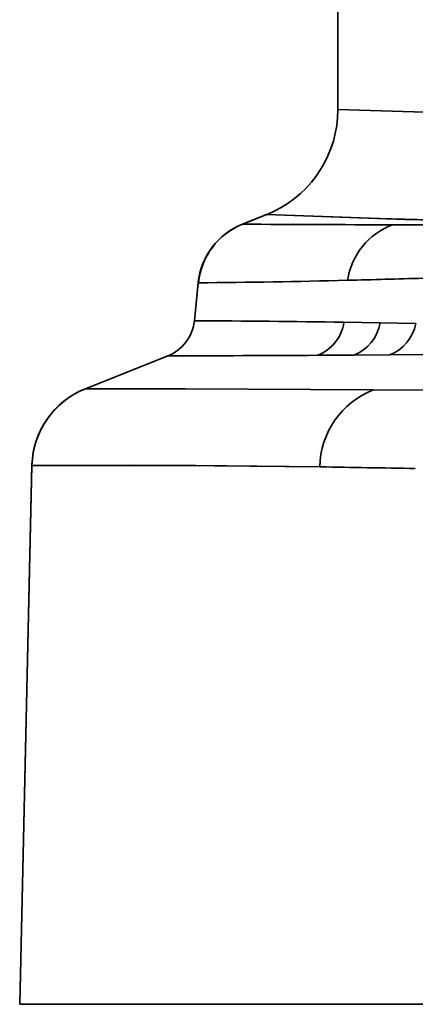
# Model space of a CAD drawing. Extents: x 405 to 1730, y 1 to 1667.
# Tile 8 of 26: x 447 to 475, y 982 to 1052. Entities that reach past the tile are written whole.
import ezdxf

# ---------------------------------------------------------------- set-up
doc = ezdxf.new("R2010")
doc.units = 0

msp = doc.modelspace()

# ---------------------------------------------------------------- linework, layer by layer
at = {"color": 7, "lineweight": 35}
for p, q in [((469.5, 1159.915), (469.5, 1045.992)), ((469.5, 1159.915), (469.5, 1045.992)), ((469.5, 1159.915), (469.5, 1045.992)), ((447.868, 1020.306), (447, 982.148)), ((447, 982.148), (447.866, 1020.239)), ((447, 982.148), (447.866, 1020.239)), ((449.988, 982.148), (475.505, 982.148)), ((449.988, 982.148), (475.505, 982.148)), ((449.988, 982.148), (475.505, 982.148))]:
    msp.add_line(p, q, dxfattribs=at)
at = {"color": 7, "lineweight": 35, "ltscale": 0.014633}
msp.add_line((469.5, 1045.992), (469.5, 1045.407), dxfattribs=at)
msp.add_line((469.5, 1045.992), (469.5, 1045.407), dxfattribs=at)
msp.add_line((469.5, 1045.992), (469.5, 1045.407), dxfattribs=at)
at = {"color": 7, "lineweight": 35, "ltscale": 0.046558}
msp.add_line((464.479, 1037.991), (462.749, 1037.302), dxfattribs=at)
at = {"color": 7, "lineweight": 35, "ltscale": 0.045785}
msp.add_line((464.454, 1037.981), (462.753, 1037.303), dxfattribs=at)
msp.add_line((464.454, 1037.981), (462.753, 1037.303), dxfattribs=at)
at = {"color": 7, "lineweight": 35, "ltscale": 0.134319}
msp.add_line((473.357, 1037.263), (478.729, 1037.249), dxfattribs=at)
msp.add_line((473.357, 1037.263), (478.729, 1037.249), dxfattribs=at)
at = {"color": 7, "lineweight": 35, "ltscale": 0.13432}
msp.add_line((473.357, 1037.263), (478.729, 1037.249), dxfattribs=at)
msp.add_line((473.357, 1037.263), (478.729, 1037.249), dxfattribs=at)
at = {"color": 7, "lineweight": 35, "ltscale": 0.067855}
msp.add_line((459.624, 1033.177), (459.35, 1030.477), dxfattribs=at)
at = {"color": 7, "lineweight": 35, "ltscale": 0.067523}
msp.add_line((459.623, 1033.164), (459.35, 1030.477), dxfattribs=at)
msp.add_line((459.623, 1033.164), (459.35, 1030.477), dxfattribs=at)
at = {"color": 7, "lineweight": 35, "ltscale": 0.000669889}
msp.add_line((459.623, 1033.164), (459.649, 1033.164), dxfattribs=at)
msp.add_line((459.623, 1033.164), (459.649, 1033.164), dxfattribs=at)
at = {"color": 7, "lineweight": 35, "ltscale": 0.000669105}
msp.add_line((459.649, 1033.164), (459.623, 1033.164), dxfattribs=at)
msp.add_line((459.649, 1033.164), (459.623, 1033.164), dxfattribs=at)
at = {"color": 7, "lineweight": 35, "ltscale": 0.063889}
msp.add_line((469.93, 1030.371), (472.485, 1030.33), dxfattribs=at)
msp.add_line((469.93, 1030.371), (472.485, 1030.33), dxfattribs=at)
at = {"color": 7, "lineweight": 35, "ltscale": 0.063888}
msp.add_line((469.93, 1030.371), (472.485, 1030.33), dxfattribs=at)
msp.add_line((469.93, 1030.371), (472.485, 1030.33), dxfattribs=at)
at = {"color": 7, "lineweight": 35, "ltscale": 0.063177}
msp.add_line((472.485, 1030.33), (475.012, 1030.287), dxfattribs=at)
msp.add_line((472.485, 1030.33), (475.012, 1030.287), dxfattribs=at)
at = {"color": 7, "lineweight": 35, "ltscale": 0.063178}
msp.add_line((472.485, 1030.33), (475.012, 1030.286), dxfattribs=at)
msp.add_line((472.485, 1030.33), (475.012, 1030.286), dxfattribs=at)
at = {"color": 7, "lineweight": 35, "ltscale": 0.156787}
msp.add_line((457.473, 1027.993), (451.647, 1025.672), dxfattribs=at)
at = {"color": 7, "lineweight": 35, "ltscale": 0.156651}
msp.add_line((451.651, 1025.673), (457.472, 1027.993), dxfattribs=at)
msp.add_line((451.651, 1025.673), (457.472, 1027.993), dxfattribs=at)
at = {"color": 7, "lineweight": 35, "ltscale": 0.064082}
msp.add_line((470.637, 1028.048), (468.074, 1028.035), dxfattribs=at)
msp.add_line((470.637, 1028.048), (468.074, 1028.035), dxfattribs=at)
at = {"color": 7, "lineweight": 35, "ltscale": 0.064089}
msp.add_line((470.638, 1028.048), (468.074, 1028.035), dxfattribs=at)
msp.add_line((470.638, 1028.048), (468.074, 1028.035), dxfattribs=at)
at = {"color": 7, "lineweight": 35, "ltscale": 0.063436}
msp.add_line((473.175, 1028.062), (470.637, 1028.048), dxfattribs=at)
msp.add_line((473.175, 1028.062), (470.637, 1028.048), dxfattribs=at)
at = {"color": 7, "lineweight": 35, "ltscale": 0.063429}
msp.add_line((473.175, 1028.062), (470.638, 1028.048), dxfattribs=at)
msp.add_line((473.175, 1028.062), (470.638, 1028.048), dxfattribs=at)
at = {"color": 7, "lineweight": 35, "ltscale": 0.127358}
msp.add_line((478.269, 1028.093), (473.175, 1028.062), dxfattribs=at)
msp.add_line((478.269, 1028.093), (473.175, 1028.062), dxfattribs=at)
at = {"color": 7, "lineweight": 35, "ltscale": 0.127361}
msp.add_line((478.269, 1028.093), (473.175, 1028.062), dxfattribs=at)
msp.add_line((478.269, 1028.093), (473.175, 1028.062), dxfattribs=at)
at = {"color": 7, "lineweight": 35, "ltscale": 0.165516}
msp.add_line((478.621, 1025.543), (472.001, 1025.593), dxfattribs=at)
msp.add_line((478.621, 1025.543), (472.001, 1025.593), dxfattribs=at)
at = {"color": 7, "lineweight": 35, "ltscale": 0.165518}
msp.add_line((472.001, 1025.593), (478.621, 1025.543), dxfattribs=at)
msp.add_line((472.001, 1025.593), (478.621, 1025.543), dxfattribs=at)
at = {"color": 7, "lineweight": 35, "ltscale": 0.010672}
msp.add_line((447, 982.148), (447.427, 982.148), dxfattribs=at)
msp.add_line((447, 982.148), (447.427, 982.148), dxfattribs=at)
msp.add_line((447, 982.148), (447.427, 982.148), dxfattribs=at)
at = {"color": 7, "lineweight": 35, "ltscale": 0.064031}
msp.add_line((447.427, 982.148), (449.988, 982.148), dxfattribs=at)
msp.add_line((447.427, 982.148), (449.988, 982.148), dxfattribs=at)
msp.add_line((447.427, 982.148), (449.988, 982.148), dxfattribs=at)
at = {"color": 7, "lineweight": 35}
for points in [[(469.5, 1045.407), (474.868, 1045.24), (480.24, 1045.123), (487.221, 1045.033), (496.242, 1044.972), (496.597, 1044.97)], [(496.597, 1044.97), (488.447, 1045.021), (480.312, 1045.122), (474.902, 1045.239), (469.5, 1045.407)], [(496.597, 1044.97), (488.447, 1045.021), (480.312, 1045.122), (474.902, 1045.239), (469.5, 1045.407)], [(469.5, 1045.407), (474.868, 1045.24), (480.24, 1045.123), (487.221, 1045.033), (496.242, 1044.972), (496.597, 1044.97)], [(490.992, 1037.331), (480.909, 1037.493), (474.253, 1037.648), (464.454, 1037.981)], [(490.992, 1037.331), (480.402, 1037.503), (472.447, 1037.699), (464.454, 1037.981)], [(490.992, 1037.331), (480.909, 1037.493), (474.253, 1037.648), (464.454, 1037.981)], [(490.992, 1037.331), (480.402, 1037.503), (472.447, 1037.699), (464.454, 1037.981)], [(451.651, 1025.673), (458.695, 1025.668), (472.001, 1025.593)], [(451.651, 1025.673), (458.695, 1025.668), (472.001, 1025.593)], [(451.651, 1025.673), (458.695, 1025.668), (472.001, 1025.593)], [(451.651, 1025.673), (458.695, 1025.668), (472.001, 1025.593)], [(468.221, 1020.145), (459.434, 1020.247), (454.901, 1020.266), (447.866, 1020.239)], [(468.221, 1020.145), (459.434, 1020.247), (454.901, 1020.266), (447.866, 1020.239)], [(468.221, 1020.145), (458.296, 1020.254), (450.007, 1020.255), (447.866, 1020.239)], [(468.221, 1020.145), (458.296, 1020.254), (450.007, 1020.255), (447.866, 1020.239)]]:
    msp.add_lwpolyline(points, dxfattribs=at)
for centre, radius, start, end in [((461.506, 1045.414), 7.994, 295.87868, 359.94766), ((461.506, 1045.414), 7.994, 295.87868, 359.94766), ((461.506, 1045.414), 7.995, 295.87888, 359.94743), ((461.476, 1045.453), 8.044, 291.91804, 295.94915), ((461.476, 1045.453), 8.044, 291.91804, 295.94915), ((461.476, 1045.454), 8.044, 291.91827, 295.94899), ((464.599, 1032.653), 5.003, 111.69868, 173.98621), ((464.599, 1032.653), 5.003, 111.69893, 173.98628), ((464.599, 1032.653), 5.003, 111.69868, 173.98621), ((464.622, 1032.637), 5.027, 111.87918, 173.83706), ((464.622, 1032.637), 5.026, 111.87828, 173.83874), ((464.622, 1032.637), 5.027, 111.87918, 173.83706), ((464.622, 1032.637), 5.026, 111.87828, 173.83874), ((464.623, 1032.669), 4.998, 111.9818, 174.31692), ((464.623, 1032.669), 4.998, 111.9818, 174.31692), ((464.623, 1032.669), 4.998, 111.9818, 174.31692), ((464.623, 1032.669), 4.998, 111.9818, 174.31692), ((492.451, 7542.784), 6505.549, 269.7384354, 269.8318314), ((492.823, 7646.93), 6609.696, 269.739337, 269.8312577), ((492.451, 7542.784), 6505.549, 269.7384354, 269.8318314), ((492.823, 7646.93), 6609.696, 269.739337, 269.8312577), ((475.122, 1032.59), 4.996, 110.69464, 171.40097), ((475.122, 1032.59), 4.996, 110.69464, 171.40097), ((475.122, 1032.59), 4.996, 110.69464, 171.40097), ((475.122, 1032.59), 4.996, 110.69464, 171.40097), ((455.765, 1588.422), 555.272, 270.40084, 271.48775), ((455.761, 1588.617), 555.467, 270.40107, 271.48761), ((455.765, 1588.422), 555.272, 270.40084, 271.48775), ((455.761, 1588.617), 555.467, 270.40107, 271.48761), ((442.772, 2102.482), 1069.496, 271.468556, 271.754168), ((442.772, 2102.482), 1069.496, 271.468556, 271.754168), ((443.082, 2091.19), 1058.2, 271.467429, 271.756087), ((443.082, 2091.19), 1058.2, 271.467429, 271.756087), ((456.363, 1030.784), 3.003, 291.6889, 354.1263), ((456.364, 1030.783), 3.002, 291.67681, 354.13817), ((456.363, 1030.784), 3.003, 291.6889, 354.1263), ((454.945, 66.305), 964.182, 89.109523, 89.738256), ((454.948, 66.554), 963.933, 89.109448, 89.738345), ((454.948, 66.554), 963.933, 89.109448, 89.738345), ((454.945, 66.305), 964.182, 89.109523, 89.738256), ((466.966, 1030.82), 2.998, 291.69873, 351.38083), ((466.965, 1030.821), 2.999, 291.70898, 351.37131), ((466.966, 1030.82), 2.998, 291.69873, 351.38083), ((466.965, 1030.821), 2.999, 291.70898, 351.37131), ((469.53, 1030.833), 2.997, 291.68658, 350.33005), ((469.53, 1030.833), 2.997, 291.68619, 350.32975), ((469.53, 1030.833), 2.997, 291.68658, 350.33005), ((469.53, 1030.833), 2.997, 291.68619, 350.32975), ((472.067, 1030.847), 2.997, 291.68546, 349.21897), ((472.067, 1030.847), 2.997, 291.68546, 349.21897), ((472.067, 1030.847), 2.997, 291.68546, 349.21897), ((472.067, 1030.847), 2.997, 291.68546, 349.21897), ((444.738, 5540.271), 4512.297, 270.161689, 270.296318), ((444.66, 5569.336), 4541.361, 270.161648, 270.29541), ((444.738, 5540.271), 4512.297, 270.161689, 270.296318), ((444.66, 5569.336), 4541.361, 270.161648, 270.29541), ((453.893, 1020.077), 6.029, 111.87264, 178.44252), ((453.893, 1020.077), 6.029, 111.87163, 178.44226), ((453.893, 1020.077), 6.029, 111.87264, 178.44252), ((453.893, 1020.077), 6.029, 111.87163, 178.44226), ((453.865, 1020.094), 6.001, 111.68261, 177.97698), ((453.865, 1020.094), 6.001, 111.6825, 177.97733), ((453.865, 1020.094), 6.001, 111.68261, 177.97698), ((474.22, 1020.019), 6, 111.70827, 178.79774), ((474.22, 1020.019), 6, 111.7085, 178.79752), ((474.22, 1020.019), 6, 111.70827, 178.79774), ((474.22, 1020.019), 6, 111.7085, 178.79752), ((429.881, -1428.318), 2448.763, 88.944807, 89.102884), ((429.852, -1429.886), 2450.331, 88.9448, 89.102782), ((429.881, -1428.318), 2448.763, 88.944807, 89.102884), ((429.852, -1429.886), 2450.331, 88.9448, 89.102782)]:
    msp.add_arc(centre, radius, start, end, dxfattribs=at)

doc.saveas('drawing.dxf')
